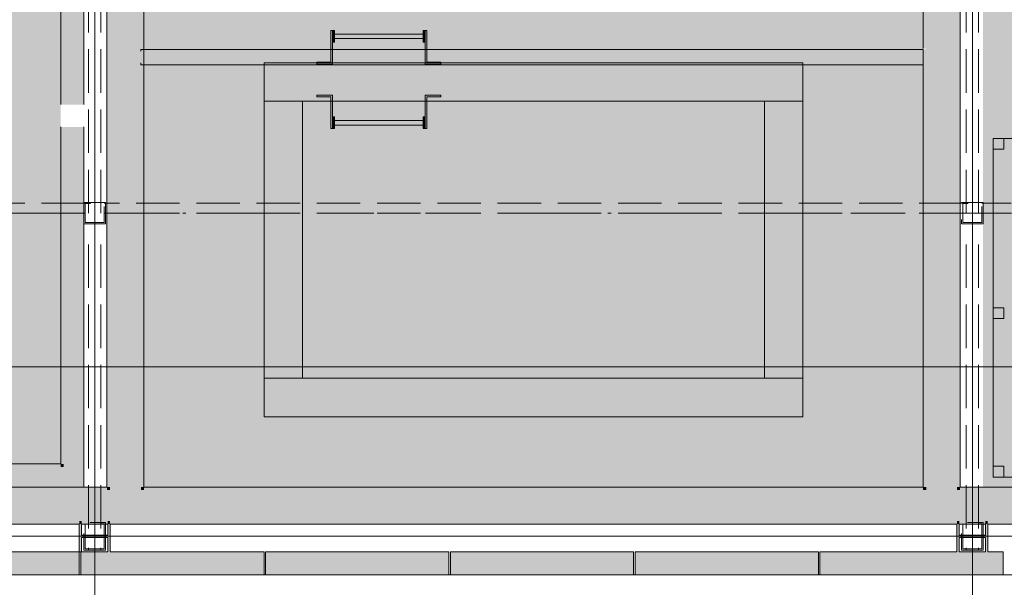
# Model space of a CAD drawing. Header units: millimetres. Extents: x 0 to 1210, y -24 to 589.
# Tile 7 of 49: x 269 to 301, y 155 to 174. Entities that reach past the tile are written whole.
import ezdxf
from ezdxf.xclip import XClip

# ---------------------------------------------------------------- set-up
doc = ezdxf.new("R2010")
doc.units = ezdxf.units.MM
doc.header["$MEASUREMENT"] = 0
doc.header["$XCLIPFRAME"] = 0
for name, pattern in [('Невидимая', [3.912222, 2.822222, -1.09]), ('Штриховая', [5.644444, 2.822222, -2.822222]), ('Штрихпунктирная', [6.702778, 3.527778, -1.763889, 0, -1.411111])]:
    doc.linetypes.add(name, pattern=pattern)
for name, color, linetype in [('Интерьер - Мебель', 7, 'Continuous'), ('Интерьер - Оборудование', 7, 'Continuous'), ('Конструктив - стены бассейнов жб нов', 7, 'Continuous'), ('УЛИЦА_Б15_наклонный прогон', 7, 'Continuous'), ('УЛИЦА_Б6', 7, 'Continuous'), ('УЛИЦА_ЗОНЫ', 7, 'Continuous'), ('УЛИЦА_Конструктив бани', 7, 'Continuous'), ('УЛИЦА_Купель бани', 7, 'Continuous'), ('УЛИЦА_Стены бани', 7, 'Continuous'), ('УЛИЦА_Стойки стропильные', 7, 'Continuous'), ('УЛИЦА_Сэндвич-панели бани', 7, 'Continuous'), ('Элемент Модели - Зона', 7, 'Continuous'), ('Элемент Модели - Оси', 7, 'Continuous'), ('Элемент модели - Оси Улица Бани', 7, 'Continuous')]:
    doc.layers.add(name, color=color, linetype=linetype)

# ---------------------------------------------------------------- blocks, each defined once
blk = doc.blocks.new('Чертеж_2_2', base_point=(217.704, 72.604))
at = {"layer": 'Интерьер - Оборудование', "linetype": 'Continuous', "lineweight": 0, "true_color": 0xffffff}
for points in [[(278.905, 172.446), (279.413, 172.446), (279.413, 173.537), (279.349, 173.537), (279.349, 172.51), (278.905, 172.51)], [(279.413, 173.537), (279.413, 173.156), (279.476, 173.156), (279.476, 173.537)], [(282.349, 173.421), (279.476, 173.421), (279.476, 173.271), (282.349, 173.271)], [(282.413, 173.156), (282.413, 173.537), (282.349, 173.537), (282.349, 173.156)], [(282.413, 172.446), (282.921, 172.446), (282.921, 172.51), (282.476, 172.51), (282.476, 173.537), (282.413, 173.537)], [(278.905, 171.439), (278.905, 171.375), (279.349, 171.375), (279.349, 170.348), (279.413, 170.348), (279.413, 171.439)], [(282.413, 171.439), (282.413, 170.348), (282.476, 170.348), (282.476, 171.375), (282.921, 171.375), (282.921, 171.439)], [(279.413, 170.348), (279.476, 170.348), (279.476, 170.729), (279.413, 170.729)], [(282.413, 170.729), (282.349, 170.729), (282.349, 170.348), (282.413, 170.348)], [(282.349, 170.464), (282.349, 170.614), (279.476, 170.614), (279.476, 170.464)]]:
    blk.add_hatch(color=7, dxfattribs=at).paths.add_polyline_path(points)
at = {"layer": 'Конструктив - стены бассейнов жб нов', "linetype": 'Continuous', "lineweight": 0, "true_color": 0x000000}
for points in [[(298.586, 172.922), (273.186, 172.922), (273.186, 172.859), (298.586, 172.859)], [(273.186, 172.484), (298.586, 172.484), (298.586, 172.859), (273.186, 172.859)], [(273.186, 172.422), (298.586, 172.422), (298.586, 172.484), (273.186, 172.484)], [(294.686, 172.484), (277.186, 172.484), (277.186, 171.234), (294.686, 171.234)], [(278.436, 162.235), (278.436, 171.234), (277.186, 171.234), (277.186, 162.235)], [(294.686, 162.235), (294.686, 171.234), (293.436, 171.234), (293.436, 162.235)], [(277.186, 160.985), (294.686, 160.985), (294.686, 162.235), (277.186, 162.235)]]:
    blk.add_hatch(color=18, dxfattribs=at).paths.add_polyline_path(points)
at = {"layer": 'УЛИЦА_ЗОНЫ', "linetype": 'Continuous', "lineweight": 0, "true_color": 0xa8d3ff}
blk.add_hatch(color=141, dxfattribs=at).paths.add_polyline_path([(243.186, 159.452), (270.586, 159.452), (270.586, 172.527), (270.586, 176.527), (270.583, 200.352), (243.186, 200.352)])
at = {"layer": 'УЛИЦА_ЗОНЫ', "linetype": 'Continuous', "lineweight": 0, "true_color": 0xc0d9ef}
blk.add_hatch(color=254, dxfattribs=at).paths.add_polyline_path([(298.586, 158.702), (298.586, 197.502), (273.286, 197.502), (273.286, 158.702)])
at = {"layer": 'УЛИЦА_ЗОНЫ', "linetype": 'Continuous', "lineweight": 0, "true_color": 0xe99894}
blk.add_hatch(color=21, dxfattribs=at).paths.add_polyline_path([(300.536, 197.565), (300.536, 158.702), (326.836, 158.702), (326.836, 197.565)])
at = {"layer": 'УЛИЦА_Конструктив бани', "linetype": 'Continuous', "lineweight": 0, "true_color": 0x424b4b}
for points in [[(271.186, 157.602), (271.186, 157.502), (271.261, 157.502), (271.261, 157.602)], [(271.186, 156.602), (271.235, 156.602), (271.261, 156.602), (271.261, 157.064), (272.111, 157.064), (272.111, 156.602), (272.186, 156.602), (272.186, 157.502), (272.111, 157.502), (272.111, 157.14), (271.261, 157.14), (271.261, 157.502), (271.186, 157.502)], [(272.111, 157.502), (272.186, 157.502), (272.186, 157.602), (272.111, 157.602)], [(299.686, 157.502), (299.761, 157.502), (299.761, 157.602), (299.686, 157.602)], [(299.686, 156.602), (299.761, 156.602), (299.761, 157.064), (300.611, 157.064), (300.611, 156.602), (300.686, 156.602), (300.686, 157.502), (300.611, 157.502), (300.611, 157.14), (299.761, 157.14), (299.761, 157.502), (299.686, 157.502)], [(300.611, 157.602), (300.611, 157.502), (300.686, 157.502), (300.686, 157.602)]]:
    blk.add_hatch(color=139, dxfattribs=at).paths.add_polyline_path(points)
at = {"layer": 'УЛИЦА_Купель бани', "linetype": 'Continuous', "lineweight": 5, "true_color": 0xcccccc}
blk.add_hatch(color=254, dxfattribs=at).paths.add_polyline_path([(277.186, 172.484), (277.186, 160.985), (294.686, 160.985), (294.686, 172.484)])
at = {"layer": 'УЛИЦА_Стены бани', "linetype": 'Continuous', "lineweight": 0, "true_color": 0x000000}
for points in [[(272.186, 197.502), (272.186, 158.702), (273.186, 158.702), (273.186, 197.502)], [(273.286, 158.702), (273.286, 197.502), (273.186, 197.502), (273.186, 158.702)], [(298.586, 172.947), (298.686, 172.947), (298.686, 189.854), (298.586, 189.854)], [(298.686, 189.854), (298.686, 158.702), (299.686, 158.702), (299.686, 189.854), (299.161, 189.854)], [(272.086, 158.702), (272.186, 158.702), (272.186, 177.602), (272.111, 177.602), (272.111, 178.064), (272.086, 178.064)], [(299.686, 158.702), (299.786, 158.702), (299.786, 178.064), (299.761, 178.064), (299.761, 177.602), (299.686, 177.602)], [(298.586, 172.922), (298.586, 158.702), (298.686, 158.702), (298.686, 172.922)], [(272.186, 158.602), (214.686, 158.602), (214.686, 157.602), (272.186, 157.602)], [(272.086, 158.702), (214.786, 158.702), (214.786, 158.602), (272.086, 158.602)], [(272.186, 158.702), (272.086, 158.702), (272.086, 158.602), (272.186, 158.602)], [(273.186, 158.702), (272.186, 158.702), (272.186, 158.602), (273.186, 158.602)], [(273.186, 158.602), (272.186, 158.602), (272.186, 157.602), (273.186, 157.602)], [(273.286, 158.702), (273.186, 158.702), (273.186, 158.602), (273.286, 158.602)], [(298.686, 158.602), (273.186, 158.602), (273.186, 157.602), (298.686, 157.602)], [(298.586, 158.702), (273.286, 158.702), (273.286, 158.602), (298.586, 158.602)], [(298.686, 158.702), (298.586, 158.702), (298.586, 158.602), (298.686, 158.602)], [(299.686, 158.702), (298.686, 158.702), (298.686, 158.602), (299.686, 158.602)], [(299.686, 158.602), (298.686, 158.602), (298.686, 157.602), (299.686, 157.602)], [(299.786, 158.702), (299.686, 158.702), (299.686, 158.602), (299.786, 158.602)], [(327.686, 158.602), (299.686, 158.602), (299.686, 157.602), (327.686, 157.602)], [(327.586, 158.702), (299.786, 158.702), (299.786, 158.602), (327.586, 158.602)], [(243.686, 157.602), (243.686, 157.502), (271.186, 157.502), (271.186, 157.602)], [(272.111, 157.602), (271.261, 157.602), (271.261, 157.502), (272.111, 157.502)], [(299.686, 157.602), (272.186, 157.602), (272.186, 157.502), (299.686, 157.502)], [(300.611, 157.602), (299.761, 157.602), (299.761, 157.502), (300.611, 157.502)], [(300.686, 157.602), (300.686, 157.502), (326.686, 157.502), (326.686, 157.602)]]:
    blk.add_hatch(color=18, dxfattribs=at).paths.add_polyline_path(points)
at = {"layer": 'УЛИЦА_Сэндвич-панели бани', "linetype": 'Continuous', "lineweight": 0, "true_color": 0x000000}
for points in [[(270.583, 200.252), (270.583, 171.127), (270.683, 171.127), (270.683, 200.252)], [(270.683, 171.127), (271.333, 171.127), (271.333, 178.064), (271.261, 178.064), (271.261, 177.602), (271.186, 177.602), (271.186, 178.602), (271.261, 178.602), (271.261, 178.14), (271.333, 178.14), (271.333, 199.064), (271.261, 199.064), (271.261, 198.602), (271.186, 198.602), (271.186, 199.602), (270.683, 199.602)], [(270.683, 159.452), (270.683, 170.402), (270.583, 170.402), (270.583, 159.452)], [(271.333, 170.402), (270.683, 170.402), (270.683, 159.352), (271.333, 159.352)], [(270.583, 159.452), (243.751, 159.452), (243.751, 159.352), (270.583, 159.352)], [(270.683, 159.352), (243.751, 159.352), (243.751, 158.702), (270.683, 158.702)], [(270.683, 159.452), (270.583, 159.452), (270.683, 159.352)], [(270.583, 159.452), (270.583, 159.352), (270.683, 159.352)], [(271.333, 159.352), (270.683, 159.352), (271.333, 158.702)], [(270.683, 159.352), (270.683, 158.702), (271.333, 158.702)], [(271.185, 156.602), (265.235, 156.602), (265.235, 155.952), (271.185, 155.952)], [(277.185, 156.602), (271.235, 156.602), (271.235, 155.952), (277.185, 155.952)], [(283.185, 156.602), (277.235, 156.602), (277.235, 155.952), (283.185, 155.952)], [(289.185, 156.602), (283.235, 156.602), (283.235, 155.952), (289.185, 155.952)], [(295.185, 156.602), (289.235, 156.602), (289.235, 155.952), (295.185, 155.952)], [(301.185, 156.602), (295.235, 156.602), (295.235, 155.952), (301.185, 155.952)], [(265.235, 155.852), (271.185, 155.852), (271.185, 155.952), (265.235, 155.952)], [(271.235, 155.852), (277.185, 155.852), (277.185, 155.952), (271.235, 155.952)], [(277.235, 155.852), (283.185, 155.852), (283.185, 155.952), (277.235, 155.952)], [(283.235, 155.852), (289.185, 155.852), (289.185, 155.952), (283.235, 155.952)], [(289.235, 155.852), (295.185, 155.852), (295.185, 155.952), (289.235, 155.952)], [(295.235, 155.852), (301.185, 155.852), (301.185, 155.952), (295.235, 155.952)]]:
    blk.add_hatch(color=18, dxfattribs=at).paths.add_polyline_path(points)
at = {"layer": 'Интерьер - Мебель', "color": 7, "linetype": 'Continuous', "lineweight": 15, "ltscale": 0.5, "flags": 128}
for points in [[(300.861, 159.027), (307.861, 159.027), (307.861, 170.027), (300.861, 170.027)], [(300.861, 170.027), (301.211, 170.027), (301.211, 169.677), (300.861, 169.677)], [(300.861, 164.527), (301.211, 164.527), (301.211, 164.177), (300.861, 164.177)], [(300.861, 159.377), (301.211, 159.377), (301.211, 159.027), (300.861, 159.027)]]:
    blk.add_lwpolyline(points, close=True, dxfattribs=at)
at = {"layer": 'Интерьер - Оборудование', "color": 7, "linetype": 'Continuous', "lineweight": 15, "ltscale": 0.5, "flags": 128}
for points in [[(278.905, 172.446), (278.905, 172.51), (279.349, 172.51), (279.349, 173.537), (279.413, 173.537), (279.413, 172.446)], [(279.413, 173.537), (279.476, 173.537), (279.476, 173.156), (279.413, 173.156)], [(282.349, 173.421), (282.349, 173.271), (279.476, 173.271), (279.476, 173.421)], [(282.413, 173.156), (282.349, 173.156), (282.349, 173.537), (282.413, 173.537)], [(282.413, 172.446), (282.413, 173.537), (282.476, 173.537), (282.476, 172.51), (282.921, 172.51), (282.921, 172.446)], [(278.905, 171.439), (278.905, 171.375), (279.349, 171.375), (279.349, 170.348), (279.413, 170.348), (279.413, 171.439)], [(282.413, 171.439), (282.413, 170.348), (282.476, 170.348), (282.476, 171.375), (282.921, 171.375), (282.921, 171.439)], [(279.413, 170.348), (279.476, 170.348), (279.476, 170.729), (279.413, 170.729)], [(282.413, 170.729), (282.349, 170.729), (282.349, 170.348), (282.413, 170.348)], [(282.349, 170.464), (282.349, 170.614), (279.476, 170.614), (279.476, 170.464)]]:
    blk.add_lwpolyline(points, close=True, dxfattribs=at)
at = {"layer": 'Конструктив - стены бассейнов жб нов', "color": 7, "linetype": 'Continuous', "lineweight": 15, "ltscale": 0.5, "flags": 128}
for points in [[(298.586, 172.922), (273.186, 172.922)], [(273.186, 172.859), (273.186, 172.922)], [(298.586, 172.859), (298.586, 172.922)], [(273.186, 172.422), (273.186, 172.484)], [(273.186, 172.422), (298.586, 172.422)], [(294.686, 172.484), (277.186, 172.484)], [(298.586, 172.422), (298.586, 172.484)], [(277.186, 171.234), (294.686, 171.234)], [(278.436, 171.234), (277.186, 171.234)], [(277.186, 171.234), (277.186, 162.235)], [(278.436, 162.235), (278.436, 171.234)], [(294.686, 171.234), (293.436, 171.234)], [(293.436, 171.234), (293.436, 162.235)], [(294.686, 162.235), (294.686, 171.234)], [(294.686, 162.235), (277.186, 162.235)], [(277.186, 162.235), (277.186, 160.985)], [(277.186, 162.235), (278.436, 162.235)], [(293.436, 162.235), (294.686, 162.235)], [(294.686, 160.985), (294.686, 162.235)], [(277.186, 160.985), (294.686, 160.985)]]:
    blk.add_lwpolyline(points, dxfattribs=at)
at = {"layer": 'УЛИЦА_Б15_наклонный прогон', "color": 7, "linetype": 'Штрихпунктирная', "lineweight": 15, "ltscale": 0.5}
for p, q in [((271.686, 156.652), (271.686, 199.552)), ((300.186, 156.652), (300.186, 199.552))]:
    blk.add_line(p, q, dxfattribs=at)
at = {"layer": 'УЛИЦА_Б15_наклонный прогон', "color": 7, "linetype": 'Невидимая', "lineweight": 15, "ltscale": 0.5}
for p, q in [((271.486, 167.602), (271.486, 185.235)), ((271.886, 167.602), (271.886, 185.235)), ((299.986, 167.602), (299.986, 185.235)), ((300.386, 167.602), (300.386, 185.235)), ((271.486, 157.351), (271.486, 166.975)), ((271.886, 157.351), (271.886, 166.975)), ((299.986, 157.351), (299.986, 166.975)), ((300.386, 157.351), (300.386, 166.975)), ((271.486, 156.652), (271.486, 156.724)), ((271.886, 156.652), (271.886, 156.724)), ((299.986, 156.652), (299.986, 156.724)), ((300.386, 156.652), (300.386, 156.724)), ((271.886, 156.652), (271.486, 156.652)), ((300.386, 156.652), (299.986, 156.652))]:
    blk.add_line(p, q, dxfattribs=at)
at = {"layer": 'УЛИЦА_Б6', "color": 7, "linetype": 'Невидимая', "lineweight": 15, "ltscale": 0.5}
for p, q in [((271.373, 167.922), (243.498, 167.922)), ((271.373, 167.922), (243.498, 167.922)), ((299.873, 167.922), (271.998, 167.922)), ((299.873, 167.922), (271.998, 167.922)), ((326.873, 167.922), (300.498, 167.922)), ((326.873, 167.922), (300.498, 167.922)), ((271.373, 167.602), (243.498, 167.602)), ((271.373, 167.602), (243.498, 167.602)), ((299.873, 167.602), (271.998, 167.602)), ((299.873, 167.602), (271.998, 167.602)), ((326.873, 167.602), (300.498, 167.602)), ((326.873, 167.602), (300.498, 167.602))]:
    blk.add_line(p, q, dxfattribs=at)
at = {"layer": 'УЛИЦА_Б6', "color": 7, "linetype": 'Штрихпунктирная', "lineweight": 15, "ltscale": 0.5}
blk.add_line((380.836, 167.602), (170.035, 167.602), dxfattribs=at)
blk.add_line((380.836, 167.602), (170.035, 167.602), dxfattribs=at)
at = {"layer": 'УЛИЦА_ЗОНЫ', "color": 7, "linetype": 'Штриховая', "lineweight": 15, "ltscale": 0.5, "flags": 128}
blk.add_lwpolyline([(243.186, 159.452), (270.586, 159.452), (270.586, 172.527), (270.586, 176.527), (270.583, 200.352), (243.186, 200.352)], close=True, dxfattribs=at)
at = {"layer": 'УЛИЦА_Конструктив бани', "color": 7, "linetype": 'Continuous', "lineweight": 15, "ltscale": 0.5}
for p, q in [((271.686, 157.502), (271.686, 158.002)), ((300.186, 157.502), (300.186, 158.002)), ((271.286, 157.102), (270.786, 157.102)), ((272.086, 157.102), (272.586, 157.102)), ((299.786, 157.102), (299.286, 157.102)), ((300.586, 157.102), (301.086, 157.102)), ((271.686, 156.702), (271.686, 156.202)), ((300.186, 156.702), (300.186, 156.202))]:
    blk.add_line(p, q, dxfattribs=at)
at = {"layer": 'УЛИЦА_Конструктив бани', "color": 7, "linetype": 'Continuous', "lineweight": 15, "ltscale": 0.5, "flags": 128}
for points in [[(271.186, 157.502), (271.186, 156.602), (271.235, 156.602)], [(272.111, 157.502), (272.111, 157.14), (271.261, 157.14), (271.261, 157.502)], [(272.186, 156.602), (272.186, 157.502)], [(299.686, 157.502), (299.686, 156.602)], [(300.611, 157.502), (300.611, 157.14), (299.761, 157.14), (299.761, 157.502)], [(300.686, 156.602), (300.686, 157.502)], [(271.261, 156.602), (271.261, 157.064), (272.111, 157.064), (272.111, 156.602)], [(299.761, 156.602), (299.761, 157.064), (300.611, 157.064), (300.611, 156.602)]]:
    blk.add_lwpolyline(points, dxfattribs=at)
at = {"layer": 'УЛИЦА_Конструктив бани', "color": 7, "linetype": 'Continuous', "lineweight": 15, "ltscale": 0.5}
for p in [(271.686, 157.102), (300.186, 157.102)]:
    blk.add_point(p, dxfattribs=at)
at = {"layer": 'УЛИЦА_Купель бани', "color": 7, "linetype": 'Continuous', "lineweight": 15, "ltscale": 0.5, "flags": 128}
blk.add_lwpolyline([(277.186, 172.484), (277.186, 160.985), (294.686, 160.985), (294.686, 172.484)], close=True, dxfattribs=at)
at = {"layer": 'УЛИЦА_Стены бани', "color": 7, "linetype": 'Continuous', "lineweight": 15, "ltscale": 0.5, "flags": 128}
for points in [[(273.286, 158.702), (273.286, 197.502)], [(298.586, 189.854), (298.586, 172.947)], [(272.086, 178.064), (272.086, 158.702)], [(299.786, 158.702), (299.786, 178.064)], [(298.586, 172.922), (298.586, 158.702)], [(272.086, 158.702), (214.786, 158.702)], [(298.586, 158.702), (273.286, 158.702)], [(327.586, 158.702), (299.786, 158.702)], [(243.686, 157.502), (271.186, 157.502)], [(271.261, 157.502), (272.111, 157.502)], [(272.186, 157.502), (299.686, 157.502)], [(299.761, 157.502), (300.611, 157.502)], [(300.686, 157.502), (326.686, 157.502)]]:
    blk.add_lwpolyline(points, dxfattribs=at)
at = {"layer": 'УЛИЦА_Стойки стропильные', "color": 7, "linetype": 'Невидимая', "lineweight": 15, "ltscale": 0.5, "flags": 128}
for points in [[(272.036, 167.252), (272.036, 167.952), (271.336, 167.952), (271.336, 167.252)], [(271.996, 167.292), (271.376, 167.292), (271.376, 167.912), (271.996, 167.912)], [(300.536, 167.252), (300.536, 167.952), (299.836, 167.952), (299.836, 167.252)], [(300.496, 167.292), (299.876, 167.292), (299.876, 167.912), (300.496, 167.912)], [(272.036, 156.652), (272.036, 157.552), (271.336, 157.552), (271.336, 156.652)], [(271.996, 156.692), (271.376, 156.692), (271.376, 157.512), (271.996, 157.512)], [(300.536, 156.652), (300.536, 157.552), (299.836, 157.552), (299.836, 156.652)], [(300.496, 156.692), (299.876, 156.692), (299.876, 157.512), (300.496, 157.512)]]:
    blk.add_lwpolyline(points, close=True, dxfattribs=at)
at = {"layer": 'УЛИЦА_Сэндвич-панели бани', "color": 7, "linetype": 'Continuous', "lineweight": 15, "ltscale": 0.5, "flags": 128}
for points in [[(270.583, 200.252), (270.583, 171.127)], [(271.333, 171.127), (271.333, 178.064)], [(270.583, 170.402), (270.583, 159.452)], [(271.333, 159.352), (271.333, 170.402)], [(270.583, 159.452), (243.751, 159.452)], [(271.333, 158.702), (271.333, 159.352)], [(243.751, 158.702), (271.333, 158.702)], [(271.185, 156.602), (265.235, 156.602)], [(271.185, 155.952), (271.185, 156.602)], [(271.235, 155.952), (271.235, 156.602)], [(272.111, 156.602), (271.261, 156.602)], [(277.185, 156.602), (272.186, 156.602)], [(277.185, 155.952), (277.185, 156.602)], [(283.185, 156.602), (277.235, 156.602)], [(277.235, 155.952), (277.235, 156.602)], [(283.185, 155.952), (283.185, 156.602)], [(289.185, 156.602), (283.235, 156.602)], [(283.235, 155.952), (283.235, 156.602)], [(289.185, 155.952), (289.185, 156.602)], [(295.185, 156.602), (289.235, 156.602)], [(289.235, 155.952), (289.235, 156.602)], [(295.185, 155.952), (295.185, 156.602)], [(299.686, 156.602), (295.235, 156.602)], [(295.235, 155.952), (295.235, 156.602)], [(300.611, 156.602), (299.761, 156.602)], [(301.185, 156.602), (300.686, 156.602)], [(301.185, 155.952), (301.185, 156.602)], [(265.235, 155.852), (271.185, 155.852)], [(271.185, 155.852), (271.185, 155.952)], [(271.235, 155.852), (271.235, 155.952)], [(271.235, 155.852), (277.185, 155.852)], [(277.185, 155.852), (277.185, 155.952)], [(277.235, 155.852), (277.235, 155.952)], [(277.235, 155.852), (283.185, 155.852)], [(283.185, 155.852), (283.185, 155.952)], [(283.235, 155.852), (283.235, 155.952)], [(283.235, 155.852), (289.185, 155.852)], [(289.185, 155.852), (289.185, 155.952)], [(289.235, 155.852), (289.235, 155.952)], [(289.235, 155.852), (295.185, 155.852)], [(295.185, 155.852), (295.185, 155.952)], [(295.235, 155.852), (295.235, 155.952)], [(295.235, 155.852), (301.185, 155.852)], [(301.185, 155.852), (301.185, 155.952)]]:
    blk.add_lwpolyline(points, dxfattribs=at)
at = {"layer": 'Элемент Модели - Зона', "color": 7, "linetype": 'Continuous', "lineweight": 15, "ltscale": 0.5, "flags": 128}
blk.add_lwpolyline([(168.435, 200.352), (168.435, 155.852), (382.436, 155.852), (382.436, 188.352), (358.431, 188.352), (358.431, 200.352)], close=True, dxfattribs=at)
at = {"layer": 'Элемент Модели - Оси', "color": 7, "linetype": 'Continuous', "lineweight": 15, "ltscale": 0.5}
blk.add_line((153.901, 162.604), (407.644, 162.604), dxfattribs=at)
at = {"layer": 'Элемент модели - Оси Улица Бани', "color": 7, "linetype": 'Continuous', "lineweight": 15, "ltscale": 0.5}
for p, q in [((271.686, 151.523), (271.686, 201.209)), ((300.186, 151.523), (300.186, 198.993)), ((362.824, 157.102), (191.849, 157.102))]:
    blk.add_line(p, q, dxfattribs=at)

msp = doc.modelspace()

# ---------------------------------------------------------------- block references
at = {"color": 161, "linetype": 'Continuous', "lineweight": 40, "true_color": 0x83aefe}
ref = msp.add_blockref('Чертеж_2_2', (217.704, 72.604), dxfattribs=at)
XClip(ref).set_block_clipping_path([(24.004460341, 137.3615431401), (407.6441154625, 585.1734188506)])

doc.saveas('drawing.dxf')
